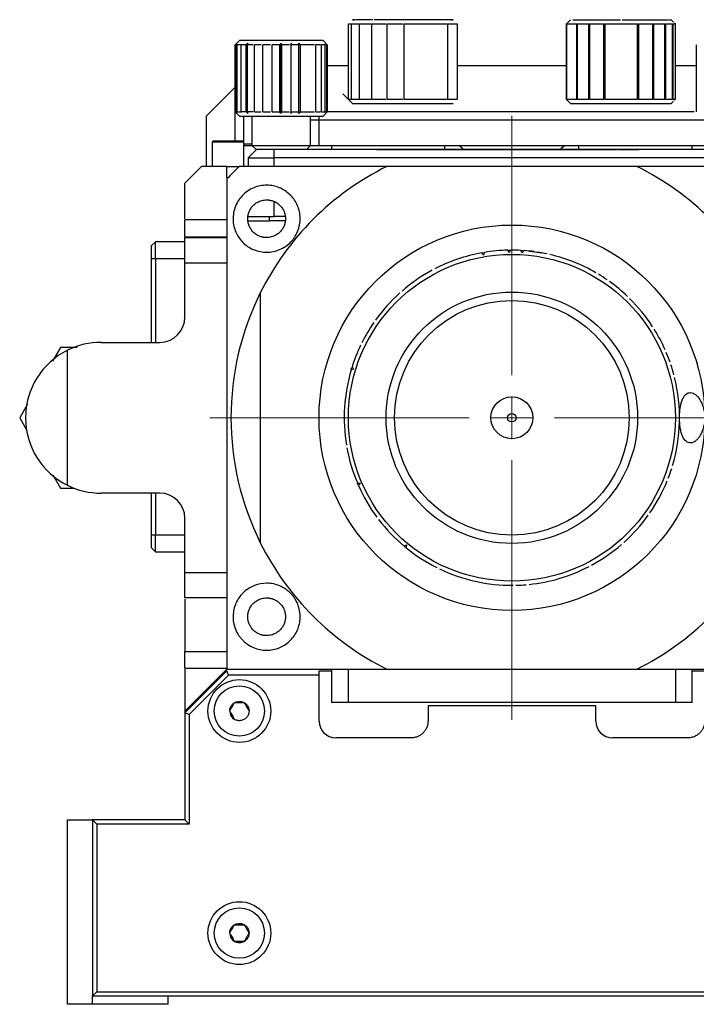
# Model space of a CAD drawing. Header units: inches. Extents: x 3.6 to 38.6, y 1.9 to 33.
# Tile 7 of 19: x 23.7 to 26.8, y 1.9 to 6.6. Entities that reach past the tile are written whole.
import ezdxf

# ---------------------------------------------------------------- set-up
doc = ezdxf.new("R2010")
doc.units = ezdxf.units.IN
doc.header["$MEASUREMENT"] = 0

# ---------------------------------------------------------------- blocks, each defined once
blk = doc.blocks.new('SW_CENTERMARKSYMBOL_8')
at = {"color": 0, "linetype": 'Continuous', "lineweight": 0}
for p, q in [((0, 0.2), (0, 1.4189)), ((0, 0), (0, 0.1)), ((-0.2, 0), (-1.4189, 0)), ((0, 0), (-0.1, 0)), ((0, 0), (0, -0.1)), ((0, 0), (0.1, 0)), ((0.2, 0), (1.4189, 0)), ((0, -0.2), (0, -1.4189))]:
    blk.add_line(p, q, dxfattribs=at)

msp = doc.modelspace()

# ---------------------------------------------------------------- linework, layer by layer
at = {"color": 7, "linetype": 'Continuous', "lineweight": 25}
for p, q in [((25.3221, 6.5735), (25.2398, 6.5735)), ((25.4606, 6.5735), (25.3285, 6.5735)), ((25.4685, 6.5734), (25.4606, 6.5734)), ((25.5998, 6.5735), (25.4685, 6.5735)), ((25.6867, 6.5735), (25.6062, 6.5735)), ((26.25, 6.5735), (26.2299, 6.5533)), ((26.7333, 6.5627), (26.7223, 6.5736)), ((25.2067, 6.1995), (25.2067, 6.5538)), ((25.2068, 6.5538), (25.2192, 6.5538)), ((25.2206, 6.5538), (25.2555, 6.5538)), ((25.2206, 6.5538), (25.2206, 6.1995)), ((25.2582, 6.5538), (25.3121, 6.5538)), ((25.2582, 6.5538), (25.2582, 6.1995)), ((25.3157, 6.5538), (25.3834, 6.5538)), ((25.3157, 6.5538), (25.3157, 6.1995)), ((25.3877, 6.5538), (25.3877, 6.1995)), ((25.3877, 6.5538), (25.4624, 6.5538)), ((25.467, 6.5538), (25.467, 6.1995)), ((25.467, 6.5538), (25.6696, 6.5538)), ((25.6722, 6.5538), (25.6722, 6.1995)), ((25.6722, 6.5538), (25.7185, 6.5538)), ((25.7185, 6.1995), (25.7185, 6.5538)), ((26.2304, 6.5538), (26.2791, 6.5538)), ((26.2304, 6.5538), (26.2304, 6.1995)), ((26.2304, 6.1995), (26.2304, 6.5538)), ((26.2791, 6.1995), (26.2791, 6.5538)), ((26.2818, 6.5538), (26.3357, 6.5538)), ((26.2818, 6.5538), (26.2818, 6.1995)), ((26.3357, 6.1995), (26.3357, 6.5538)), ((26.3394, 6.5538), (26.407, 6.5538)), ((26.3394, 6.5538), (26.3394, 6.1995)), ((26.407, 6.1995), (26.407, 6.5538)), ((26.4113, 6.5538), (26.5651, 6.5538)), ((26.4113, 6.5538), (26.4113, 6.1995)), ((26.5651, 6.1995), (26.5651, 6.5538)), ((26.5694, 6.5538), (26.6365, 6.5538)), ((26.5694, 6.5538), (26.5694, 6.1995)), ((26.6365, 6.1995), (26.6365, 6.5538)), ((26.6402, 6.5538), (26.6932, 6.5538)), ((26.6402, 6.5538), (26.6402, 6.1995)), ((26.6932, 6.1995), (26.6932, 6.5538)), ((26.6958, 6.5538), (26.7296, 6.5538)), ((26.6958, 6.5538), (26.6958, 6.1995)), ((26.7296, 6.1995), (26.7296, 6.5538)), ((26.7309, 6.5538), (26.7422, 6.5538)), ((26.7309, 6.5538), (26.7309, 6.1995)), ((26.7422, 6.5538), (26.7382, 6.5577)), ((26.7382, 6.5577), (26.7421, 6.5538)), ((26.7422, 6.1995), (26.7422, 6.5538)), ((24.6949, 6.4751), (24.6752, 6.4554)), ((24.6752, 6.4554), (24.6752, 6.1404)), ((24.6758, 6.4554), (24.6752, 6.4554)), ((24.6758, 6.1404), (24.6758, 6.4554)), ((24.6839, 6.4554), (24.6766, 6.4554)), ((24.6766, 6.4554), (24.6766, 6.1404)), ((24.6839, 6.1378), (24.6839, 6.458)), ((24.7011, 6.4554), (24.6863, 6.4554)), ((25.0886, 6.4751), (24.6949, 6.4751)), ((24.7011, 6.4574), (24.7011, 6.1372)), ((24.7266, 6.4554), (24.705, 6.4554)), ((24.7266, 6.1404), (24.7266, 6.4554)), ((24.7593, 6.4554), (24.7318, 6.4554)), ((24.7318, 6.4554), (24.7318, 6.1404)), ((24.7979, 6.4554), (24.7657, 6.4554)), ((24.7657, 6.1404), (24.7657, 6.4554)), ((24.8405, 6.4554), (24.805, 6.4554)), ((24.805, 6.1404), (24.805, 6.4554)), ((24.8853, 6.4554), (24.8482, 6.4554)), ((24.8482, 6.1404), (24.8482, 6.4554)), ((24.8853, 6.1404), (24.8853, 6.4554)), ((24.8894, 6.1325), (24.8894, 6.4633)), ((24.8932, 6.4554), (24.8932, 6.1404)), ((24.9305, 6.4554), (24.8932, 6.4554)), ((24.9382, 6.1404), (24.9382, 6.4554)), ((24.9739, 6.4554), (24.9382, 6.4554)), ((24.9739, 6.1404), (24.9739, 6.4554)), ((24.9744, 6.1325), (24.9744, 6.4633)), ((25.0483, 6.4554), (24.9812, 6.4554)), ((24.9812, 6.4554), (24.9812, 6.1404)), ((25.076, 6.4554), (25.0536, 6.4554)), ((25.0536, 6.1404), (25.0536, 6.4554)), ((25.0956, 6.4554), (25.08, 6.4554)), ((25.08, 6.1404), (25.08, 6.4554)), ((25.1079, 6.4558), (25.0886, 6.4751)), ((25.1064, 6.4554), (25.0981, 6.4554)), ((25.0981, 6.1404), (25.0981, 6.4554)), ((25.1064, 6.1404), (25.1064, 6.4554)), ((25.1073, 6.4554), (25.1083, 6.4554)), ((25.1073, 6.4554), (25.1073, 6.1404)), ((25.1083, 6.1404), (25.1083, 6.4554)), ((26.8406, 6.4554), (26.8406, 6.1404)), ((25.2067, 6.3569), (25.1083, 6.3569)), ((26.2304, 6.3569), (25.7185, 6.3569)), ((26.8406, 6.3569), (26.7422, 6.3569)), ((24.6752, 6.2566), (24.5394, 6.1207)), ((25.1814, 6.2248), (25.2264, 6.1798)), ((25.2068, 6.1995), (25.2192, 6.1995)), ((25.2206, 6.1995), (25.2555, 6.1995)), ((25.2582, 6.1995), (25.3121, 6.1995)), ((25.3157, 6.1995), (25.3834, 6.1995)), ((25.3877, 6.1995), (25.4624, 6.1995)), ((25.467, 6.1995), (25.6696, 6.1995)), ((25.6722, 6.1995), (25.7185, 6.1995)), ((26.2303, 6.1995), (26.25, 6.1798)), ((26.2304, 6.1995), (26.2791, 6.1995)), ((26.2818, 6.1995), (26.3357, 6.1995)), ((26.3394, 6.1995), (26.407, 6.1995)), ((26.4113, 6.1995), (26.5651, 6.1995)), ((26.5694, 6.1995), (26.6365, 6.1995)), ((26.6402, 6.1995), (26.6932, 6.1995)), ((26.6958, 6.1995), (26.7296, 6.1995)), ((26.7309, 6.1995), (26.7422, 6.1995)), ((25.2264, 6.1798), (25.6989, 6.1798)), ((26.25, 6.1798), (26.7225, 6.1798)), ((26.7225, 6.1798), (26.7333, 6.1906)), ((24.5394, 6.1207), (24.5394, 5.8845)), ((24.6752, 6.1404), (24.6949, 6.1207)), ((24.6758, 6.1404), (24.6752, 6.1404)), ((24.6839, 6.1404), (24.6766, 6.1404)), ((24.6863, 6.1404), (24.7011, 6.1404)), ((24.6949, 6.1207), (24.7202, 6.1207)), ((24.7266, 6.1404), (24.705, 6.1404)), ((24.7146, 6.1207), (24.7146, 5.9908)), ((24.7202, 6.1207), (25.0886, 6.1207)), ((24.7593, 6.1404), (24.7318, 6.1404)), ((24.754, 6.1207), (24.754, 5.9829)), ((24.7657, 6.1404), (24.7979, 6.1404)), ((24.805, 6.1404), (24.8405, 6.1404)), ((24.8482, 6.1404), (24.8853, 6.1404)), ((24.8932, 6.1404), (24.9305, 6.1404)), ((24.9382, 6.1404), (24.9739, 6.1404)), ((24.9812, 6.1404), (25.0483, 6.1404)), ((25.0296, 5.9829), (25.0296, 6.1207)), ((25.0536, 6.1404), (25.076, 6.1404)), ((25.08, 6.1404), (25.0956, 6.1404)), ((25.0886, 6.1207), (25.1079, 6.14)), ((25.0981, 6.1404), (25.1064, 6.1404)), ((25.1073, 6.1404), (25.1083, 6.1404)), ((26.831, 6.1404), (25.1083, 6.1404)), ((25.0689, 6.101), (25.0296, 6.101)), ((26.88, 6.101), (25.0689, 6.101)), ((25.0689, 5.9829), (25.0689, 6.101)), ((24.567, 5.9987), (24.567, 5.8845)), ((24.7146, 5.9829), (24.754, 5.9829)), ((24.7146, 5.9829), (24.7146, 5.8845)), ((24.754, 5.9829), (24.7737, 5.9632)), ((24.754, 5.9829), (25.0296, 5.9829)), ((25.0099, 5.9632), (25.0296, 5.9829)), ((25.0296, 5.9829), (25.128, 5.9829)), ((25.128, 5.9829), (25.6595, 5.9829)), ((25.6595, 5.9829), (25.7248, 5.9829)), ((25.7248, 5.9829), (26.2241, 5.9829)), ((26.2241, 5.9829), (26.2894, 5.9829)), ((26.2894, 5.9829), (26.8209, 5.9829)), ((26.8209, 5.9829), (26.9193, 5.9829)), ((24.7756, 5.9632), (24.7363, 5.9239)), ((24.7363, 5.9239), (24.8583, 5.9239)), ((24.7363, 5.9239), (24.7363, 5.8845)), ((24.7737, 5.9632), (24.7756, 5.9632)), ((24.8583, 5.9632), (24.7756, 5.9632)), ((27.0906, 5.9632), (24.8583, 5.9632)), ((24.8583, 5.9239), (24.8583, 5.9632)), ((27.0906, 5.9239), (24.8583, 5.9239)), ((25.4046, 5.9642), (25.4046, 5.9632)), ((25.4046, 5.9642), (25.4564, 5.9642)), ((25.4564, 5.9642), (25.4564, 5.9632)), ((25.5243, 5.9642), (25.5243, 5.9632)), ((25.5243, 5.9642), (25.5761, 5.9642)), ((25.5761, 5.9642), (25.5761, 5.9632)), ((26.4748, 5.9642), (26.4748, 5.9632)), ((26.4748, 5.9642), (26.4848, 5.9642)), ((26.4848, 5.9642), (26.4848, 5.9632)), ((26.4848, 5.9642), (26.5079, 5.9642)), ((26.5079, 5.9642), (26.5079, 5.9632)), ((26.5079, 5.9642), (26.5149, 5.9642)), ((26.5149, 5.9642), (26.5149, 5.9632)), ((26.5149, 5.9642), (26.5376, 5.9642)), ((26.5376, 5.9642), (26.5376, 5.9632)), ((26.5376, 5.9642), (26.5422, 5.9642)), ((26.5422, 5.9642), (26.5422, 5.9632)), ((26.5717, 5.9642), (26.5717, 5.9632)), ((24.439, 5.8058), (24.5178, 5.8845)), ((24.6359, 5.8845), (24.5178, 5.8845)), ((24.6359, 5.8845), (24.6892, 5.8845)), ((24.6359, 5.8311), (24.6359, 5.8845)), ((26.5614, 5.8845), (25.3875, 5.8845)), ((24.439, 5.6382), (24.439, 5.8058)), ((24.7363, 5.6483), (24.8583, 5.6483)), ((24.9096, 5.6483), (24.8583, 5.6483)), ((24.6359, 5.6325), (24.439, 5.6325)), ((24.7342, 5.6286), (24.8367, 5.6286)), ((24.9096, 5.6286), (24.8367, 5.6286)), ((24.439, 5.5538), (24.6359, 5.5538)), ((24.3012, 5.5302), (24.2815, 5.5105)), ((24.2815, 5.5105), (24.2815, 5.4514)), ((24.439, 5.5302), (24.3012, 5.5302)), ((24.3012, 5.4514), (24.3012, 5.5302)), ((24.439, 5.5499), (24.6359, 5.5499)), ((25.8339, 5.4782), (25.8446, 5.48)), ((25.9585, 5.4906), (25.9657, 5.4908)), ((26.0171, 5.4896), (26.0293, 5.4889)), ((24.2815, 5.4514), (24.3012, 5.4514)), ((24.2815, 5.4514), (24.2815, 5.0577)), ((24.3012, 5.4514), (24.439, 5.4514)), ((24.3012, 5.4514), (24.3012, 5.0577)), ((24.439, 5.1758), (24.439, 5.4317)), ((24.439, 5.4317), (24.6359, 5.4317)), ((24.7933, 5.2903), (24.7933, 4.1165)), ((24.0453, 5.0577), (24.3209, 5.0577)), ((23.8544, 5.0341), (23.8167, 4.9689)), ((23.9339, 5.0341), (23.8544, 5.0341)), ((23.8878, 4.386), (23.8878, 5.0208)), ((25.2207, 4.9311), (25.2231, 4.9389)), ((23.7, 4.7668), (23.6634, 4.7034)), ((23.6634, 4.7034), (23.6977, 4.644)), ((23.8187, 4.4344), (23.8544, 4.3727)), ((23.8544, 4.3727), (23.9185, 4.3727)), ((24.3209, 4.3491), (24.0453, 4.3491)), ((24.2815, 4.3491), (24.2815, 4.1522)), ((24.3012, 4.3491), (24.3012, 4.1522)), ((25.2533, 4.3873), (25.2503, 4.3942)), ((24.439, 3.9751), (24.439, 4.231)), ((24.2815, 4.1522), (24.2815, 4.0932)), ((24.3012, 4.1522), (24.2815, 4.1522)), ((24.439, 4.1522), (24.3012, 4.1522)), ((24.3012, 4.0735), (24.3012, 4.1522)), ((24.2815, 4.0932), (24.3012, 4.0735)), ((24.3012, 4.0735), (24.439, 4.0735)), ((25.4753, 4.0944), (25.4697, 4.0991)), ((24.6359, 3.9751), (24.439, 3.9751)), ((24.6359, 3.8569), (24.439, 3.8569)), ((24.439, 3.8513), (24.439, 3.605)), ((24.439, 3.605), (24.6359, 3.605)), ((24.439, 3.5262), (24.6359, 3.5262)), ((24.439, 3.3255), (24.6359, 3.5223)), ((24.439, 3.5223), (24.439, 3.3255)), ((25.128, 3.5223), (25.128, 3.3648)), ((25.2067, 3.3648), (25.2067, 3.5223)), ((25.3875, 3.5223), (26.5614, 3.5223)), ((26.7422, 3.5223), (26.7422, 3.3648)), ((26.8209, 3.3648), (26.8209, 3.5223)), ((24.6359, 3.5144), (24.439, 3.3176)), ((24.644, 3.4947), (24.4587, 3.3094)), ((24.644, 3.4947), (24.6359, 3.5144)), ((25.0689, 3.4947), (24.644, 3.4947)), ((25.0689, 3.4947), (25.0689, 3.5144)), ((25.0689, 3.5144), (25.128, 3.5144)), ((25.0689, 3.2782), (25.0689, 3.4947)), ((26.8209, 3.5144), (26.88, 3.5144)), ((25.2067, 3.3648), (25.128, 3.3648)), ((26.7422, 3.3648), (25.2067, 3.3648)), ((25.5808, 3.3491), (25.5808, 3.2782)), ((26.3682, 3.3491), (25.5808, 3.3491)), ((26.3682, 3.2782), (26.3682, 3.3491)), ((26.8209, 3.3648), (26.7422, 3.3648)), ((24.439, 3.3255), (24.439, 3.3176)), ((24.439, 3.3176), (24.439, 2.8136)), ((24.4587, 3.3094), (24.439, 3.3176)), ((24.4587, 3.3094), (24.4587, 2.794)), ((25.502, 3.1995), (25.1477, 3.1995)), ((26.8012, 3.1995), (26.4469, 3.1995)), ((23.8878, 2.8136), (24.0059, 2.8136)), ((23.8878, 1.9475), (23.8878, 2.8136)), ((24.0059, 2.8136), (24.0059, 1.9869)), ((24.0256, 2.794), (24.0059, 2.8136)), ((24.439, 2.8136), (24.0059, 2.8136)), ((24.0256, 2.794), (24.0256, 2.0066)), ((24.4587, 2.794), (24.0256, 2.794)), ((24.4587, 2.794), (24.439, 2.8136)), ((24.6587, 2.2661), (24.6495, 2.2821)), ((24.6966, 2.2431), (24.7012, 2.2376)), ((24.0256, 2.0066), (24.0059, 1.9869)), ((24.0256, 2.0066), (27.9233, 2.0066)), ((24.0059, 1.9475), (23.8878, 1.9475)), ((24.0059, 1.9869), (27.943, 1.9869)), ((24.0059, 1.9475), (24.0059, 1.9869)), ((24.3603, 1.9475), (24.0059, 1.9475)), ((24.3603, 1.9475), (24.3603, 1.9869))]:
    msp.add_line(p, q, dxfattribs=at)
at = {"color": 8, "linetype": 'Continuous', "lineweight": 25}
for p, q in [((24.6752, 6.0026), (24.6752, 6.1404)), ((25.0689, 6.101), (25.0689, 6.1207)), ((24.7146, 5.9987), (24.567, 5.9987)), ((24.7146, 5.9908), (24.754, 5.9908)), ((25.128, 5.9829), (25.128, 5.9632)), ((25.6595, 5.9642), (25.6595, 5.9829)), ((26.2894, 5.9642), (26.2894, 5.9829)), ((26.8209, 5.9632), (26.8209, 5.9829)), ((24.8583, 5.8845), (24.8583, 5.9239)), ((24.8583, 5.6483), (24.8583, 5.7193)), ((24.8367, 5.6286), (24.8367, 5.6483))]:
    msp.add_line(p, q, dxfattribs=at)
at = {"color": 7, "linetype": 'Continuous', "lineweight": 25, "flags": 128}
for points in [[(26.0539, 5.4868), (26.0694, 5.4851), (26.116, 5.478)], [(24.6538, 2.3018), (24.6556, 2.3018), (24.6606, 2.3017)]]:
    msp.add_lwpolyline(points, dxfattribs=at)
at = {"color": 7, "linetype": 'Continuous', "lineweight": 25}
for centre, radius in [((25.9745, 4.7034), 0.9055), ((25.9745, 4.7034), 0.7677), ((25.9745, 4.7034), 0.5906), ((25.9745, 4.7034), 0.5512), ((25.9745, 4.7034), 0.0984), ((25.9745, 4.7034), 0.0197), ((24.6949, 3.3255), 0.1476), ((24.6949, 3.3255), 0.1181), ((24.6949, 2.2821), 0.1476), ((24.6949, 2.2821), 0.1181)]:
    msp.add_circle(centre, radius, dxfattribs=at)
for centre, radius, start, end in [((24.5709, 5.9987), 0.00394, 90, 180), ((24.7225, 5.9908), 0.00787, 180, 270), ((25.6595, 5.8845), 0.1181, 44.2102, 56.4427), ((26.2894, 5.8845), 0.1181, 123.5573, 138.1897), ((25.9745, 4.7034), 1.3189, 116.4244, 153.5756), ((25.9745, 4.7034), 1.3189, 26.4244, 63.5756), ((25.9745, 4.7034), 0.7874, 100.3924, 117.4025), ((25.9745, 4.7034), 0.7874, 91.3924, 99.4025), ((25.9745, 4.7034), 0.7874, 86.8924, 90.4025), ((25.9745, 4.7034), 0.7874, 82.3924, 85.9025), ((25.9745, 4.7034), 0.7874, 77.8924, 81.4025), ((25.9745, 4.7034), 0.7874, 59.8924, 76.9025), ((25.9745, 4.7034), 0.7874, 118.3924, 130.9025), ((25.9745, 4.7034), 0.7874, 55.3924, 58.9025), ((25.9745, 4.7034), 0.7874, 46.3924, 54.4025), ((25.9745, 4.7034), 1.3189, 153.5756, 206.4244), ((25.9745, 4.7034), 0.7874, 131.8924, 144.4025), ((25.9745, 4.7034), 0.7874, 32.8924, 45.4025), ((24.3209, 5.1758), 0.1181, 270, 0), ((25.9745, 4.7034), 0.7874, 145.3924, 153.4025), ((25.9745, 4.7034), 0.7874, 23.8924, 31.9025), ((24.0453, 4.7034), 0.3543, 90, 116.3878), ((25.9745, 4.7034), 0.7874, 154.3924, 162.4025), ((24.0453, 4.7034), 0.3543, 116.3878, 243.6122), ((25.9745, 4.7034), 0.7874, 19.3924, 22.9025), ((25.9745, 4.7034), 0.7874, 14.8924, 18.4025), ((25.9745, 4.7034), 0.7874, 163.3924, 189.4025), ((25.9745, 4.7034), 0.7874, 343.3924, 13.9025), ((25.9745, 4.7034), 0.7874, 190.3924, 202.9025), ((25.9745, 4.7034), 0.7874, 338.8924, 342.4025), ((25.9745, 4.7034), 0.7874, 325.3924, 337.9025), ((24.0453, 4.7034), 0.3543, 243.6122, 270), ((24.3209, 4.231), 0.1181, 0, 90), ((25.9745, 4.7034), 0.7874, 203.8924, 216.4025), ((25.9745, 4.7034), 0.7874, 217.3924, 229.9025), ((25.9745, 4.7034), 0.7874, 311.8924, 324.4025), ((25.9745, 4.7034), 1.3189, 206.4244, 243.5756), ((25.9745, 4.7034), 0.7874, 230.8924, 243.4025), ((25.9745, 4.7034), 0.7874, 298.3924, 310.9025), ((25.9745, 4.7034), 1.3189, 296.4244, 333.5756), ((25.9745, 4.7034), 0.7874, 244.3924, 270.4025), ((25.9745, 4.7034), 0.7874, 275.8924, 297.4025), ((25.9745, 4.7034), 0.7874, 271.3924, 274.9025), ((24.6949, 3.3255), 0.0455, 180, 240), ((25.1477, 3.2782), 0.0787, 180, 270), ((26.4469, 3.2782), 0.0787, 180, 270), ((24.6949, 2.2821), 0.0455, 180, 240)]:
    msp.add_arc(centre, radius, start, end, dxfattribs=at)
for points in [[(25.2362, 6.5735), (25.2296, 6.5735), (25.2262, 6.5735), (25.2264, 6.5735)], [(25.2264, 6.5735), (25.2266, 6.5735), (25.2303, 6.5735), (25.2374, 6.5735)], [(25.6989, 6.5735), (25.6987, 6.5735), (25.695, 6.5735), (25.6879, 6.5735)], [(25.689, 6.5735), (25.6957, 6.5735), (25.699, 6.5735), (25.6989, 6.5735)], [(26.261, 6.5735), (26.2618, 6.5735), (26.2626, 6.5735), (26.2635, 6.5735)], [(26.3458, 6.5735), (26.3479, 6.5735), (26.35, 6.5735), (26.3522, 6.5735)], [(26.6235, 6.5735), (26.6256, 6.5735), (26.6277, 6.5735), (26.6298, 6.5735)], [(26.7127, 6.5735), (26.7193, 6.5735), (26.7227, 6.5735), (26.7225, 6.5735)], [(24.7266, 6.4554), (24.7295, 6.458), (24.7323, 6.4607), (24.7351, 6.4633)], [(24.7351, 6.4633), (24.734, 6.4607), (24.7329, 6.458), (24.7318, 6.4554)], [(24.8853, 6.4554), (24.8867, 6.458), (24.888, 6.4607), (24.8894, 6.4633)], [(24.8894, 6.4633), (24.8906, 6.4607), (24.8919, 6.458), (24.8932, 6.4554)], [(24.9375, 6.4633), (24.9368, 6.4607), (24.9361, 6.458), (24.9354, 6.4554)], [(24.9739, 6.4554), (24.9741, 6.458), (24.9743, 6.4607), (24.9744, 6.4633)], [(24.9744, 6.4633), (24.9767, 6.4607), (24.9789, 6.458), (24.9812, 6.4554)], [(26.7382, 6.1955), (26.7395, 6.1968), (26.7408, 6.1982), (26.7421, 6.1995)], [(24.7351, 6.1325), (24.7323, 6.1351), (24.7295, 6.1378), (24.7266, 6.1404)], [(24.7318, 6.1404), (24.7329, 6.1378), (24.734, 6.1351), (24.7351, 6.1325)], [(24.8894, 6.1325), (24.888, 6.1351), (24.8867, 6.1378), (24.8853, 6.1404)], [(24.8932, 6.1404), (24.8919, 6.1378), (24.8906, 6.1351), (24.8894, 6.1325)], [(24.9354, 6.1404), (24.9361, 6.1378), (24.9368, 6.1351), (24.9375, 6.1325)], [(24.9744, 6.1325), (24.9743, 6.1351), (24.9741, 6.1378), (24.9739, 6.1404)], [(24.9812, 6.1404), (24.9789, 6.1378), (24.9767, 6.1351), (24.9744, 6.1325)], [(25.1073, 6.1404), (25.1045, 6.1378), (25.1018, 6.1351), (25.099, 6.1325)], [(25.099, 6.1325), (25.1015, 6.1351), (25.1039, 6.1378), (25.1064, 6.1404)], [(25.8411, 5.4675), (25.8383, 5.4709), (25.8354, 5.4744), (25.8324, 5.4779)], [(25.8458, 5.4802), (25.8443, 5.476), (25.8427, 5.4717), (25.8411, 5.4675)], [(25.9623, 5.4789), (25.96, 5.4828), (25.9576, 5.4867), (25.9553, 5.4906)], [(25.9689, 5.4908), (25.9667, 5.4868), (25.9645, 5.4829), (25.9623, 5.4789)], [(26.0232, 5.4775), (26.0212, 5.4815), (26.0192, 5.4856), (26.0171, 5.4896)], [(26.0307, 5.4888), (26.0282, 5.485), (26.0257, 5.4812), (26.0232, 5.4775)], [(25.2332, 4.9315), (25.2287, 4.9305), (25.2243, 4.9295), (25.2199, 4.9285)], [(25.2239, 4.9415), (25.227, 4.9381), (25.2301, 4.9348), (25.2332, 4.9315)], [(25.2491, 4.397), (25.2536, 4.3965), (25.2581, 4.3959), (25.2626, 4.3954)], [(25.2626, 4.3954), (25.2599, 4.3918), (25.2572, 4.3881), (25.2545, 4.3845)], [(25.4673, 4.1011), (25.4715, 4.1027), (25.4758, 4.1042), (25.48, 4.1058)], [(25.48, 4.1058), (25.4793, 4.1013), (25.4785, 4.0969), (25.4778, 4.0924)]]:
    msp.add_open_spline(points, degree=3, dxfattribs=at)
for points, knots in [([(25.3452, 6.5734), (25.3416, 6.5734), (25.3356, 6.5734), (25.3297, 6.5734), (25.3273, 6.5734)], [0, 0, 0, 0, 0.610172, 1, 1, 1, 1]), ([(25.6063, 6.5734), (25.6048, 6.5734), (25.6022, 6.5734), (25.5968, 6.5734), (25.5919, 6.5734), (25.5882, 6.5734), (25.5861, 6.5734), (25.5845, 6.5734), (25.5838, 6.5734), (25.5834, 6.5734)], [0, 0, 0, 0, 0.155321, 0.286307, 0.570531, 0.67714, 0.785286, 0.885513, 1, 1, 1, 1]), ([(25.6263, 6.5734), (25.6216, 6.5734), (25.6157, 6.5734), (25.6092, 6.5734), (25.6078, 6.5734)], [0, 0, 0, 0, 0.78847, 1, 1, 1, 1]), ([(26.2635, 6.5735), (26.2712, 6.5735), (26.2823, 6.5735), (26.3102, 6.5735), (26.3269, 6.5735), (26.3458, 6.5735)], [0, 0, 0, 0, 0.5, 0.5, 1, 1, 1, 1]), ([(26.3522, 6.5735), (26.3715, 6.5735), (26.3927, 6.5735), (26.4374, 6.5735), (26.4608, 6.5735), (26.4842, 6.5735)], [0, 0, 0, 0, 0.5, 0.5, 1, 1, 1, 1]), ([(26.4921, 6.5735), (26.5155, 6.5735), (26.5389, 6.5735), (26.5833, 6.5735), (26.6044, 6.5735), (26.6235, 6.5735)], [0, 0, 0, 0, 0.5, 0.5, 1, 1, 1, 1]), ([(26.6298, 6.5735), (26.6484, 6.5735), (26.6649, 6.5735), (26.6921, 6.5735), (26.7029, 6.5735), (26.7103, 6.5735)], [0, 0, 0, 0, 0.5, 0.5, 1, 1, 1, 1]), ([(26.7422, 6.1995), (26.742, 6.1993), (26.7407, 6.198), (26.7394, 6.1967), (26.7382, 6.1955)], [0, 0, 0, 0, 0.0913017, 1, 1, 1, 1]), ([(24.7146, 6.0026), (24.7143, 6.0026), (24.7024, 6.0026), (24.675, 6.0026), (24.6419, 6.0026), (24.6175, 6.0026), (24.601, 6.0026), (24.5875, 6.0026), (24.5745, 6.0026), (24.5723, 6.0026), (24.5709, 6.0026)], [0, 0, 0, 0, 0.00535, 0.197502, 0.389655, 0.494151, 0.598751, 0.703247, 0.807847, 1, 1, 1, 1]), ([(25.3385, 5.9642), (25.3386, 5.9642), (25.339, 5.9642), (25.3462, 5.9642), (25.3691, 5.9642), (25.3904, 5.9642), (25.4046, 5.9642)], [0, 0, 0, 0, 0.039359, 0.178125, 0.45315, 1, 1, 1, 1]), ([(25.4564, 5.9642), (25.4691, 5.9642), (25.4916, 5.9642), (25.5143, 5.9642), (25.5243, 5.9642)], [0, 0, 0, 0, 0.560005, 1, 1, 1, 1]), ([(25.5761, 5.9642), (25.6625, 5.9642), (25.8352, 5.9642), (26.1332, 5.9642), (26.3444, 5.9642), (26.4691, 5.9642)], [0, 0, 0, 0, 0.290613, 0.581299, 1, 1, 1, 1]), ([(26.5424, 5.9642), (26.5447, 5.9642), (26.5545, 5.9642), (26.5642, 5.9642), (26.5717, 5.9642)], [0, 0, 0, 0, 0.233588, 1, 1, 1, 1]), ([(24.6949, 5.8845), (24.6851, 5.8747), (24.6654, 5.855), (24.6457, 5.8353), (24.6359, 5.8255)], [0, 0, 0, 0, 0.499491, 1, 1, 1, 1]), ([(25.3875, 5.8845), (25.2685, 5.8845), (25.1519, 5.8845), (24.9216, 5.8845), (24.8078, 5.8845), (24.6949, 5.8845)], [0, 0, 0, 0, 0.5, 0.5, 1, 1, 1, 1]), ([(27.254, 5.8845), (27.1411, 5.8845), (27.0273, 5.8845), (26.797, 5.8845), (26.6804, 5.8845), (26.5614, 5.8845)], [0, 0, 0, 0, 0.5, 0.5, 1, 1, 1, 1]), ([(24.6359, 5.8255), (24.6359, 5.7324), (24.6359, 5.639), (24.6359, 5.4507), (24.6359, 5.3559), (24.6359, 5.1645), (24.6359, 5.0679), (24.6359, 4.8725), (24.6359, 4.7735), (24.6359, 4.6483), (24.6359, 4.6232), (24.6359, 4.5733), (24.6359, 4.5485), (24.6359, 4.4742), (24.6359, 4.425), (24.6359, 4.2784), (24.6359, 4.1819), (24.6359, 3.9908), (24.6359, 3.8962), (24.6359, 3.7083), (24.6359, 3.6151), (24.6359, 3.5223)], [0, 0, 0, 0, 0.125, 0.125, 0.25, 0.25, 0.375, 0.375, 0.5, 0.5, 0.53125, 0.53125, 0.5625, 0.5625, 0.625, 0.625, 0.75, 0.75, 0.875, 0.875, 1, 1, 1, 1]), ([(24.8229, 5.481), (24.8027, 5.481), (24.7836, 5.4847), (24.7473, 5.4989), (24.731, 5.5091), (24.7023, 5.5353), (24.6906, 5.5507), (24.6773, 5.5776), (24.6737, 5.587), (24.6683, 5.6065), (24.6666, 5.6165), (24.6651, 5.6374), (24.6653, 5.6481), (24.6681, 5.6692), (24.6705, 5.6797), (24.6778, 5.7006), (24.6824, 5.7105), (24.6939, 5.7294), (24.7007, 5.7385), (24.716, 5.7546), (24.7244, 5.7618), (24.7427, 5.7744), (24.7523, 5.7796), (24.7722, 5.7879), (24.7826, 5.791), (24.8032, 5.795), (24.8136, 5.796), (24.8343, 5.7959), (24.8443, 5.7948), (24.8638, 5.7908), (24.8733, 5.788), (24.8916, 5.7805), (24.9002, 5.776), (24.9164, 5.7655), (24.9241, 5.7595), (24.9381, 5.7462), (24.9444, 5.739), (24.9558, 5.7235), (24.9608, 5.7151), (24.9735, 5.6886), (24.9786, 5.6695), (24.9807, 5.6386), (24.9804, 5.6282), (24.9776, 5.6073), (24.9751, 5.5967), (24.9679, 5.5762), (24.9633, 5.5663), (24.9546, 5.552), (24.9515, 5.5474), (24.9447, 5.5385), (24.9411, 5.5343), (24.9297, 5.5222), (24.9211, 5.5149), (24.903, 5.5025), (24.8935, 5.4973), (24.8737, 5.489), (24.8636, 5.486), (24.8433, 5.4819), (24.833, 5.481), (24.8229, 5.481)], [0, 0, 0, 0, 0.0625, 0.0625, 0.125, 0.125, 0.1875, 0.1875, 0.21875, 0.21875, 0.25, 0.25, 0.28125, 0.28125, 0.3125, 0.3125, 0.34375, 0.34375, 0.375, 0.375, 0.40625, 0.40625, 0.4375, 0.4375, 0.46875, 0.46875, 0.5, 0.5, 0.53125, 0.53125, 0.5625, 0.5625, 0.59375, 0.59375, 0.625, 0.625, 0.65625, 0.65625, 0.6875, 0.6875, 0.75, 0.75, 0.78125, 0.78125, 0.8125, 0.8125, 0.84375, 0.84375, 0.859375, 0.859375, 0.875, 0.875, 0.90625, 0.90625, 0.9375, 0.9375, 0.96875, 0.96875, 1, 1, 1, 1]), ([(24.8229, 5.5499), (24.821, 5.5499), (24.8173, 5.55), (24.8117, 5.5505), (24.8063, 5.5514), (24.8009, 5.5526), (24.7955, 5.5541), (24.7863, 5.5574), (24.7739, 5.5639), (24.7598, 5.5754), (24.7483, 5.5894), (24.7402, 5.6052), (24.7353, 5.6217), (24.7338, 5.6384), (24.7353, 5.6551), (24.7402, 5.6717), (24.7483, 5.6874), (24.7598, 5.7015), (24.7739, 5.713), (24.788, 5.7203), (24.8008, 5.7245), (24.8117, 5.7266), (24.8192, 5.7269), (24.8229, 5.727)], [0, 0, 0, 0, 0.020145, 0.040134, 0.060047, 0.079964, 0.099966, 0.120131, 0.185074, 0.250093, 0.315037, 0.380056, 0.440005, 0.500029, 0.559978, 0.620002, 0.684945, 0.749964, 0.814908, 0.879927, 0.920042, 0.959852, 1, 1, 1, 1]), ([(24.8229, 5.727), (24.8247, 5.727), (24.8285, 5.7269), (24.834, 5.7264), (24.8395, 5.7255), (24.8449, 5.7243), (24.8502, 5.7228), (24.8594, 5.7195), (24.8719, 5.713), (24.8859, 5.7015), (24.8975, 5.6874), (24.9056, 5.6717), (24.9104, 5.6551), (24.912, 5.6384), (24.9104, 5.6217), (24.9056, 5.6052), (24.8975, 5.5895), (24.8859, 5.5754), (24.8719, 5.5639), (24.8578, 5.5566), (24.845, 5.5524), (24.834, 5.5503), (24.8266, 5.55), (24.8229, 5.5499)], [0, 0, 0, 0, 0.020145, 0.040134, 0.060047, 0.079964, 0.099966, 0.120131, 0.185074, 0.250093, 0.315037, 0.380056, 0.440005, 0.500029, 0.559978, 0.620002, 0.684945, 0.749964, 0.814908, 0.879927, 0.920042, 0.959852, 1, 1, 1, 1]), ([(24.439, 5.5538), (24.439, 5.5641), (24.439, 5.5744), (24.439, 5.5935), (24.439, 5.6022), (24.439, 5.6168), (24.439, 5.6226), (24.439, 5.6305), (24.439, 5.6325), (24.439, 5.6325)], [0, 0, 0, 0, 0.25, 0.25, 0.5, 0.5, 0.75, 0.75, 1, 1, 1, 1]), ([(24.439, 5.4317), (24.439, 5.4472), (24.439, 5.4627), (24.439, 5.4912), (24.439, 5.5043), (24.439, 5.5262), (24.439, 5.535), (24.439, 5.5468), (24.439, 5.5499), (24.439, 5.5499)], [0, 0, 0, 0, 0.25, 0.25, 0.5, 0.5, 0.75, 0.75, 1, 1, 1, 1]), ([(26.7619, 4.7034), (26.7619, 4.7117), (26.7622, 4.7198), (26.7633, 4.7358), (26.7643, 4.7437), (26.7666, 4.7585), (26.7681, 4.7655), (26.7717, 4.7786), (26.7737, 4.7846), (26.7784, 4.7953), (26.781, 4.8001), (26.7866, 4.8081), (26.7896, 4.8114), (26.7961, 4.8167), (26.7995, 4.8187), (26.8065, 4.8211), (26.8102, 4.8216), (26.8214, 4.8212), (26.829, 4.8182), (26.8441, 4.807), (26.8512, 4.7991), (26.8643, 4.778), (26.8697, 4.7655), (26.8758, 4.7434), (26.8773, 4.7358), (26.8794, 4.72), (26.88, 4.7117), (26.88, 4.7034)], [0, 0, 0, 0, 0.0625, 0.0625, 0.125, 0.125, 0.1875, 0.1875, 0.25, 0.25, 0.3125, 0.3125, 0.375, 0.375, 0.4375, 0.4375, 0.5, 0.5, 0.625, 0.625, 0.75, 0.75, 0.875, 0.875, 0.9375, 0.9375, 1, 1, 1, 1]), ([(26.88, 4.7034), (26.88, 4.6951), (26.8794, 4.687), (26.8773, 4.6711), (26.8757, 4.6633), (26.8718, 4.6488), (26.8694, 4.6419), (26.8639, 4.6291), (26.8609, 4.6234), (26.8544, 4.6129), (26.851, 4.6083), (26.8438, 4.6003), (26.8401, 4.5969), (26.8326, 4.5913), (26.8288, 4.5892), (26.8212, 4.5863), (26.8175, 4.5855), (26.8063, 4.585), (26.7993, 4.5874), (26.7863, 4.5981), (26.7807, 4.6061), (26.7737, 4.6222), (26.7717, 4.6282), (26.7682, 4.6411), (26.7666, 4.6482), (26.7643, 4.6631), (26.7634, 4.6708), (26.7622, 4.6868), (26.7619, 4.6951), (26.7619, 4.7034)], [0, 0, 0, 0, 0.0625, 0.0625, 0.125, 0.125, 0.1875, 0.1875, 0.25, 0.25, 0.3125, 0.3125, 0.375, 0.375, 0.4375, 0.4375, 0.5, 0.5, 0.625, 0.625, 0.75, 0.75, 0.8125, 0.8125, 0.875, 0.875, 0.9375, 0.9375, 1, 1, 1, 1]), ([(24.439, 3.8569), (24.439, 3.8569), (24.439, 3.86), (24.439, 3.8719), (24.439, 3.8806), (24.439, 3.9025), (24.439, 3.9156), (24.439, 3.9441), (24.439, 3.9596), (24.439, 3.9751)], [0, 0, 0, 0, 0.25, 0.25, 0.5, 0.5, 0.75, 0.75, 1, 1, 1, 1]), ([(24.8229, 3.6109), (24.8125, 3.6109), (24.8022, 3.6119), (24.7817, 3.616), (24.7713, 3.6192), (24.7515, 3.6276), (24.742, 3.6328), (24.7284, 3.6422), (24.724, 3.6457), (24.7156, 3.6529), (24.7077, 3.6606), (24.7005, 3.6691), (24.6938, 3.6779), (24.6907, 3.6826), (24.6821, 3.6969), (24.6775, 3.7069), (24.6704, 3.7277), (24.6679, 3.7383), (24.6653, 3.7595), (24.6651, 3.7702), (24.6667, 3.791), (24.6685, 3.8012), (24.674, 3.8208), (24.6777, 3.8302), (24.6866, 3.8479), (24.6919, 3.8563), (24.7038, 3.8719), (24.7104, 3.879), (24.7246, 3.8918), (24.7324, 3.8976), (24.7489, 3.9077), (24.7575, 3.9119), (24.7844, 3.9223), (24.8041, 3.926), (24.8344, 3.9257), (24.8445, 3.9247), (24.8646, 3.9206), (24.8748, 3.9174), (24.8944, 3.9091), (24.9038, 3.9039), (24.9173, 3.8946), (24.9217, 3.8911), (24.9301, 3.8839), (24.938, 3.8762), (24.9451, 3.8678), (24.9518, 3.8589), (24.955, 3.8542), (24.9636, 3.8399), (24.9682, 3.83), (24.9753, 3.8093), (24.9777, 3.7988), (24.9804, 3.7779), (24.9807, 3.7674), (24.9785, 3.7368), (24.9731, 3.7172), (24.9603, 3.6909), (24.9553, 3.6826), (24.9438, 3.667), (24.9374, 3.6598), (24.9234, 3.6467), (24.9157, 3.6408), (24.8993, 3.6303), (24.8907, 3.6259), (24.8636, 3.615), (24.8435, 3.6109), (24.8229, 3.6109)], [0, 0, 0, 0, 0.03125, 0.03125, 0.0625, 0.0625, 0.09375, 0.09375, 0.109375, 0.109375, 0.125, 0.140625, 0.140625, 0.15625, 0.15625, 0.1875, 0.1875, 0.21875, 0.21875, 0.25, 0.25, 0.28125, 0.28125, 0.3125, 0.3125, 0.34375, 0.34375, 0.375, 0.375, 0.40625, 0.40625, 0.4375, 0.4375, 0.5, 0.5, 0.53125, 0.53125, 0.5625, 0.5625, 0.59375, 0.59375, 0.609375, 0.609375, 0.625, 0.640625, 0.640625, 0.65625, 0.65625, 0.6875, 0.6875, 0.71875, 0.71875, 0.75, 0.75, 0.8125, 0.8125, 0.84375, 0.84375, 0.875, 0.875, 0.90625, 0.90625, 0.9375, 0.9375, 1, 1, 1, 1]), ([(24.8229, 3.6798), (24.821, 3.6798), (24.8173, 3.6799), (24.8117, 3.6804), (24.8063, 3.6813), (24.8009, 3.6825), (24.7955, 3.684), (24.7863, 3.6874), (24.7739, 3.6938), (24.7598, 3.7053), (24.7483, 3.7194), (24.7402, 3.7351), (24.7353, 3.7517), (24.7338, 3.7684), (24.7353, 3.7851), (24.7402, 3.8016), (24.7483, 3.8174), (24.7598, 3.8314), (24.7739, 3.8429), (24.788, 3.8502), (24.8008, 3.8544), (24.8117, 3.8566), (24.8192, 3.8568), (24.8229, 3.8569)], [0, 0, 0, 0, 0.0201445, 0.0401338, 0.0600469, 0.0799642, 0.0999658, 0.1201308, 0.1850741, 0.2500933, 0.3150366, 0.3800558, 0.4400048, 0.5000288, 0.5599778, 0.6200019, 0.6849452, 0.7499644, 0.8149077, 0.879927, 0.9200419, 0.9598523, 1, 1, 1, 1]), ([(24.8229, 3.8569), (24.8247, 3.8569), (24.8285, 3.8568), (24.834, 3.8563), (24.8395, 3.8555), (24.8449, 3.8542), (24.8502, 3.8527), (24.8594, 3.8494), (24.8719, 3.843), (24.8859, 3.8314), (24.8975, 3.8174), (24.9056, 3.8016), (24.9104, 3.7851), (24.912, 3.7684), (24.9104, 3.7517), (24.9056, 3.7351), (24.8975, 3.7194), (24.8859, 3.7053), (24.8719, 3.6938), (24.8578, 3.6865), (24.845, 3.6823), (24.834, 3.6802), (24.8266, 3.6799), (24.8229, 3.6798)], [0, 0, 0, 0, 0.020145, 0.040134, 0.060047, 0.079964, 0.099966, 0.120131, 0.185074, 0.250093, 0.315037, 0.380056, 0.440005, 0.500029, 0.559978, 0.620002, 0.684945, 0.749964, 0.814908, 0.879927, 0.920042, 0.959852, 1, 1, 1, 1]), ([(24.439, 3.5262), (24.439, 3.5262), (24.439, 3.5283), (24.439, 3.5362), (24.439, 3.542), (24.439, 3.5566), (24.439, 3.5653), (24.439, 3.5844), (24.439, 3.5947), (24.439, 3.605)], [0, 0, 0, 0, 0.25, 0.25, 0.5, 0.5, 0.75, 0.75, 1, 1, 1, 1]), ([(24.6359, 3.5223), (24.7582, 3.5223), (24.8816, 3.5223), (25.1315, 3.5223), (25.2581, 3.5223), (25.3875, 3.5223)], [0, 0, 0, 0, 0.5, 0.5, 1, 1, 1, 1]), ([(26.5614, 3.5223), (26.6908, 3.5223), (26.8174, 3.5223), (27.0673, 3.5223), (27.1907, 3.5223), (27.313, 3.5223)], [0, 0, 0, 0, 0.5, 0.5, 1, 1, 1, 1]), ([(24.6495, 3.3255), (24.6495, 3.3267), (24.6495, 3.3291), (24.65, 3.3327), (24.6507, 3.3362), (24.6521, 3.341), (24.6545, 3.3468), (24.6601, 3.3554), (24.6693, 3.364), (24.683, 3.3701), (24.6978, 3.3716), (24.7127, 3.3683), (24.7255, 3.3601), (24.735, 3.3486), (24.7403, 3.3346), (24.7409, 3.3194), (24.7364, 3.3048), (24.7276, 3.2928), (24.7155, 3.284), (24.7034, 3.2803), (24.6932, 3.2798), (24.6858, 3.2807), (24.6786, 3.2827), (24.6743, 3.285), (24.6722, 3.2861)], [0, 0, 0, 0, 0.015279, 0.030471, 0.045674, 0.060985, 0.093129, 0.125361, 0.189507, 0.250249, 0.31099, 0.375136, 0.439282, 0.500024, 0.560765, 0.624911, 0.689057, 0.749799, 0.81054, 0.874686, 0.90683, 0.939063, 0.96951, 1, 1, 1, 1]), ([(24.6495, 3.3255), (24.6508, 3.3277), (24.6534, 3.3322), (24.6572, 3.3388), (24.6615, 3.3462), (24.6665, 3.3549), (24.6702, 3.3614), (24.6722, 3.3648)], [0, 0, 0, 0, 0.175182, 0.341735, 0.500028, 0.740243, 1, 1, 1, 1]), ([(24.6722, 3.3648), (24.6748, 3.3648), (24.68, 3.3648), (24.6875, 3.3648), (24.6961, 3.3648), (24.7062, 3.3648), (24.7137, 3.3648), (24.7177, 3.3648)], [0, 0, 0, 0, 0.174805, 0.341, 0.498953, 0.739684, 1, 1, 1, 1]), ([(24.7177, 3.3648), (24.719, 3.3625), (24.7216, 3.3581), (24.7253, 3.3515), (24.7296, 3.3441), (24.7347, 3.3354), (24.7384, 3.3288), (24.7404, 3.3255)], [0, 0, 0, 0, 0.175182, 0.341735, 0.500028, 0.740243, 1, 1, 1, 1]), ([(24.6495, 3.3255), (24.6504, 3.3238), (24.6523, 3.3205), (24.6561, 3.314), (24.6608, 3.3058), (24.6656, 3.2976), (24.6693, 3.291), (24.6712, 3.2877), (24.6722, 3.2861)], [0, 0, 0, 0, 0.127218, 0.250694, 0.5, 0.749306, 0.872761, 1, 1, 1, 1]), ([(25.5808, 3.2782), (25.5807, 3.2765), (25.5807, 3.2732), (25.5802, 3.2683), (25.5794, 3.2634), (25.5783, 3.2586), (25.577, 3.2539), (25.574, 3.2457), (25.5683, 3.2347), (25.5581, 3.2222), (25.5456, 3.2119), (25.533, 3.2054), (25.5216, 3.2017), (25.5119, 3.1998), (25.5053, 3.1996), (25.502, 3.1995)], [0, 0, 0, 0, 0.0402761, 0.0802426, 0.1200582, 0.159883, 0.1998773, 0.2401994, 0.3700431, 0.5000574, 0.6299012, 0.7599156, 0.8401208, 0.919721, 1, 1, 1, 1]), ([(26.88, 3.2782), (26.8799, 3.2765), (26.8799, 3.2732), (26.8794, 3.2683), (26.8786, 3.2634), (26.8776, 3.2586), (26.8762, 3.2539), (26.8732, 3.2457), (26.8675, 3.2347), (26.8573, 3.2222), (26.8448, 3.2119), (26.8322, 3.2054), (26.8209, 3.2017), (26.8111, 3.1998), (26.8045, 3.1996), (26.8012, 3.1995)], [0, 0, 0, 0, 0.040276, 0.080243, 0.120058, 0.159883, 0.199877, 0.240199, 0.370043, 0.500057, 0.629901, 0.759916, 0.840121, 0.919721, 1, 1, 1, 1]), ([(24.6495, 2.2821), (24.6495, 2.2834), (24.6495, 2.2858), (24.65, 2.2894), (24.6507, 2.2929), (24.6521, 2.2977), (24.6545, 2.3035), (24.6601, 2.3121), (24.6693, 2.3207), (24.683, 2.3268), (24.6978, 2.3283), (24.7127, 2.3249), (24.7255, 2.3168), (24.735, 2.3053), (24.7403, 2.2913), (24.7409, 2.2761), (24.7364, 2.2615), (24.7276, 2.2495), (24.7155, 2.2407), (24.7034, 2.237), (24.6932, 2.2365), (24.6858, 2.2374), (24.6786, 2.2394), (24.6743, 2.2417), (24.6722, 2.2428)], [0, 0, 0, 0, 0.015279, 0.030471, 0.045674, 0.060985, 0.093129, 0.125361, 0.189507, 0.250249, 0.31099, 0.375136, 0.439282, 0.500024, 0.560765, 0.624911, 0.689057, 0.749799, 0.81054, 0.874686, 0.90683, 0.939063, 0.96951, 1, 1, 1, 1]), ([(24.6495, 2.2821), (24.6504, 2.2838), (24.6523, 2.287), (24.656, 2.2936), (24.6608, 2.3019), (24.6656, 2.3101), (24.6694, 2.3167), (24.6712, 2.3199), (24.6722, 2.3215)], [0, 0, 0, 0, 0.127825, 0.250797, 0.500936, 0.750219, 0.872636, 1, 1, 1, 1]), ([(24.6722, 2.3215), (24.6741, 2.3215), (24.6778, 2.3215), (24.6834, 2.3215), (24.6891, 2.3215), (24.693, 2.3215), (24.6949, 2.3215)], [0, 0, 0, 0, 0.254122, 0.498149, 0.750882, 1, 1, 1, 1]), ([(24.6949, 2.3215), (24.6962, 2.3215), (24.6987, 2.3215), (24.7026, 2.3215), (24.707, 2.3215), (24.712, 2.3215), (24.7158, 2.3215), (24.7177, 2.3215)], [0, 0, 0, 0, 0.165019, 0.33039, 0.499484, 0.744994, 1, 1, 1, 1]), ([(24.7177, 2.3215), (24.719, 2.3192), (24.7216, 2.3148), (24.7253, 2.3082), (24.7296, 2.3008), (24.7347, 2.2921), (24.7384, 2.2855), (24.7404, 2.2821)], [0, 0, 0, 0, 0.175182, 0.341735, 0.500028, 0.740243, 1, 1, 1, 1]), ([(24.6495, 2.2821), (24.6504, 2.2805), (24.6523, 2.2772), (24.6561, 2.2707), (24.6608, 2.2625), (24.6656, 2.2543), (24.6693, 2.2477), (24.6712, 2.2444), (24.6722, 2.2428)], [0, 0, 0, 0, 0.127218, 0.250694, 0.5, 0.749306, 0.872761, 1, 1, 1, 1]), ([(24.7404, 2.2821), (24.7391, 2.2799), (24.7365, 2.2754), (24.7327, 2.2688), (24.7284, 2.2614), (24.7234, 2.2527), (24.7196, 2.2462), (24.7177, 2.2428)], [0, 0, 0, 0, 0.175182, 0.341735, 0.500028, 0.740243, 1, 1, 1, 1]), ([(24.6722, 2.2428), (24.6712, 2.2444), (24.6694, 2.2476), (24.6665, 2.2526), (24.6637, 2.2575), (24.6618, 2.2608), (24.6608, 2.2625)], [0, 0, 0, 0, 0.255076, 0.50047, 0.752336, 1, 1, 1, 1]), ([(24.6949, 2.2428), (24.6936, 2.2428), (24.6911, 2.2428), (24.6872, 2.2428), (24.6828, 2.2428), (24.6778, 2.2428), (24.6741, 2.2428), (24.6722, 2.2428)], [0, 0, 0, 0, 0.166242, 0.332404, 0.501889, 0.745871, 1, 1, 1, 1]), ([(24.7177, 2.2428), (24.7158, 2.2428), (24.712, 2.2428), (24.7064, 2.2428), (24.7007, 2.2428), (24.6968, 2.2428), (24.6949, 2.2428)], [0, 0, 0, 0, 0.254999, 0.500553, 0.752551, 1, 1, 1, 1])]:
    msp.add_open_spline(points, degree=3, knots=knots, dxfattribs=at)

# ---------------------------------------------------------------- block references
at = {"color": 7, "linetype": 'Continuous', "lineweight": 0}
msp.add_blockref('SW_CENTERMARKSYMBOL_8', (25.9745, 4.7034), dxfattribs=at)

doc.saveas('drawing.dxf')
